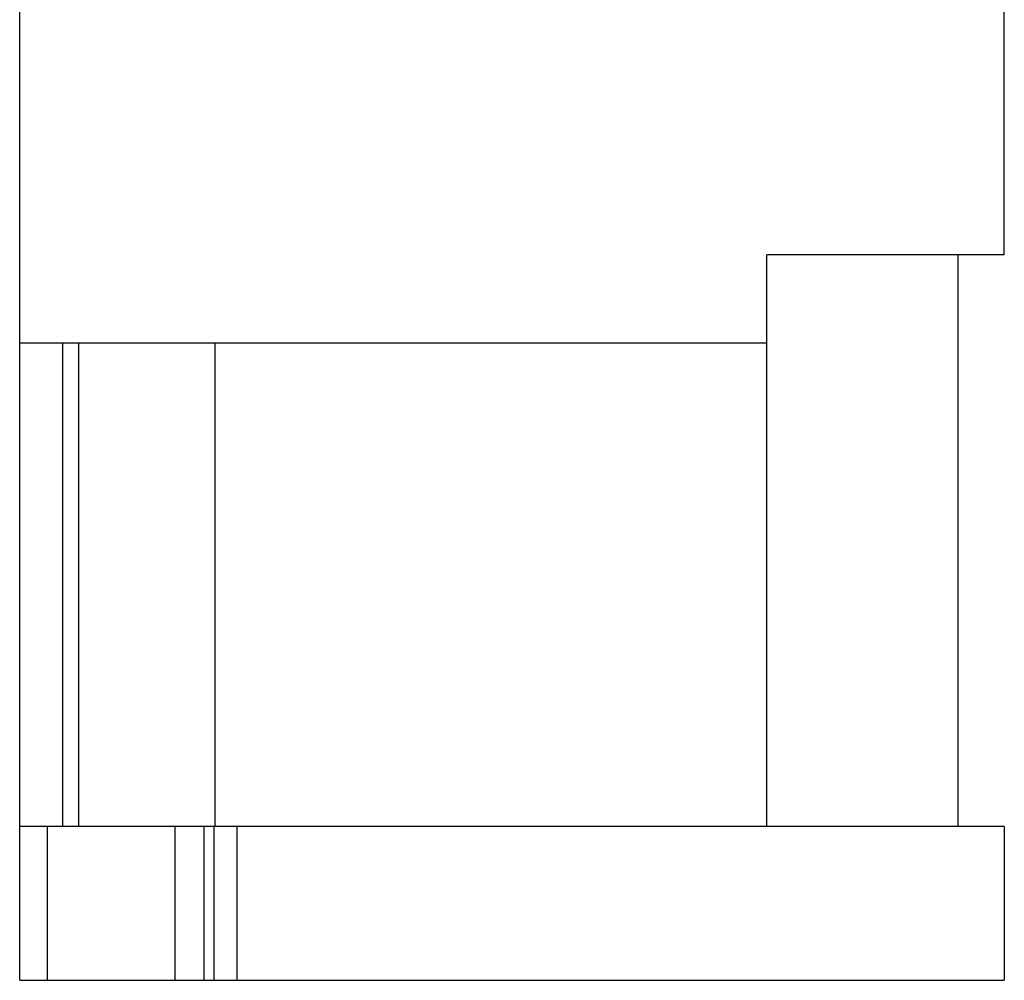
# Model space of a CAD drawing. Header units: millimetres. Extents: x 29 to 75, y 12 to 133.
# Tile 1 of 4: x 30 to 75, y 12 to 55. Entities that reach past the tile are written whole.
import ezdxf

# ---------------------------------------------------------------- set-up
doc = ezdxf.new("R2010")
doc.units = ezdxf.units.MM
doc.header["$LTSCALE"] = 9.408612
doc.layers.add('00_COMPONENTS_13', color=7, linetype='CONTINUOUS')

msp = doc.modelspace()

# ---------------------------------------------------------------- linework, layer by layer
at = {"layer": '00_COMPONENTS_13', "color": 7, "linetype": 'Continuous'}
for p, q in [((74.793, 44.572), (74.793, 90.322)), ((29.993, 11.572), (29.993, 73.56)), ((74.793, 44.572), (63.993, 44.572)), ((63.993, 18.572), (63.993, 44.572)), ((72.693, 18.572), (72.693, 44.572)), ((29.993, 40.572), (63.993, 40.572)), ((31.943, 40.572), (31.943, 18.572)), ((32.671, 40.572), (32.671, 18.572)), ((38.893, 18.572), (38.893, 40.572)), ((74.793, 18.572), (29.993, 18.572)), ((31.243, 18.572), (31.243, 11.572)), ((37.049, 18.572), (37.049, 11.572)), ((38.37, 18.572), (38.37, 11.572)), ((38.848, 11.572), (38.848, 18.572)), ((39.87, 18.572), (39.87, 11.572)), ((74.793, 18.572), (74.793, 11.572)), ((29.993, 11.572), (74.793, 11.572))]:
    msp.add_line(p, q, dxfattribs=at)

doc.saveas('drawing.dxf')
